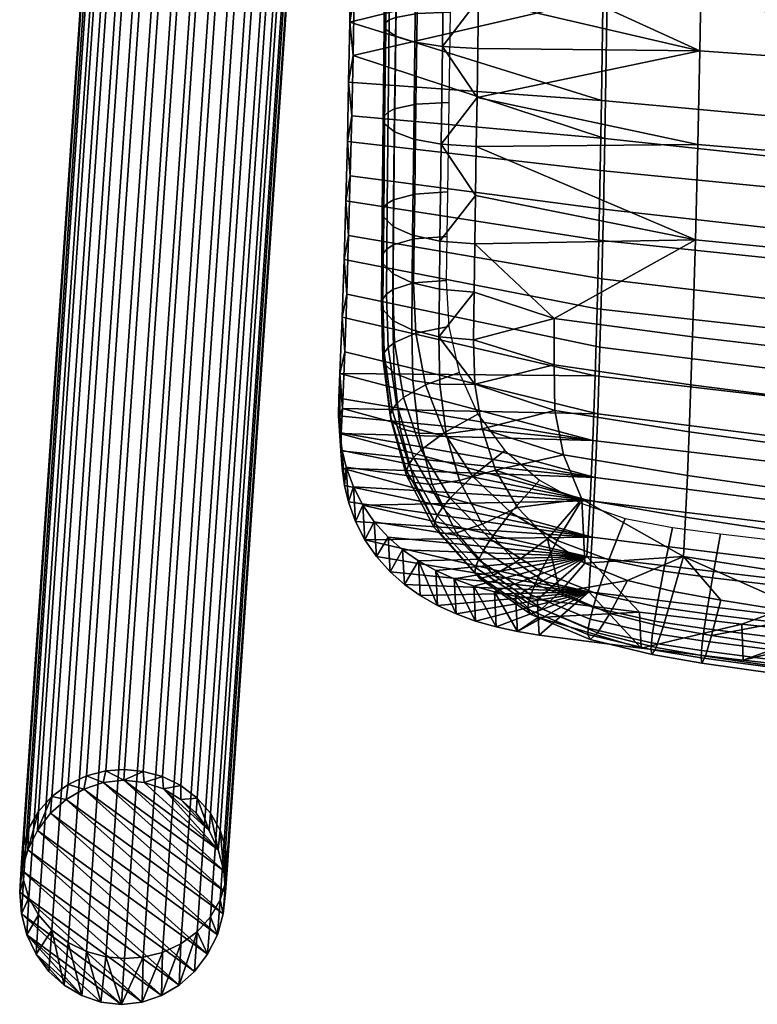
# Model space of a CAD drawing. Header units: millimetres. Extents: x -282 to 282, y -248 to 372.
# Tile 1 of 82: x -255 to -176, y -248 to -143. Entities that reach past the tile are written whole.
import ezdxf

# ---------------------------------------------------------------- set-up
doc = ezdxf.new("R2010")
doc.units = ezdxf.units.MM
for name, color, linetype in [('LDS nozky', 250, 'Continuous'), ('LDS podnoz', 7, 'Continuous'), ('LDS ram', 7, 'Continuous'), ('LDS sedak', 7, 'Continuous')]:
    doc.layers.add(name, color=color, linetype=linetype)

msp = doc.modelspace()

# ---------------------------------------------------------------- meshes
at = {"layer": 'LDS nozky'}
mesh = msp.add_polyface(dxfattribs=at)
corners = [(-244.08, -224.34), (-244, -223.2, 2.65), (-242, -223.39, 2.67), (-239.83, -225.27), (-239.95, -223.95, 2.85), (-237.98, -224.91, 3.21), (-241.89, -224.58), (-234.96, -229.71), (-236.22, -226.24, 3.73), (-234.8, -227.87, 4.39), (-233.38, -234.01), (-233.78, -229.69, 5.14), (-233.19, -231.58, 5.94), (-233.97, -231.79), (-237.97, -226.38), (-233, -233.42, 6.73), (-233.2, -236.32), (-255.21, -236.32), (-255, -233.18, 7.27), (-254.81, -231.35, 6.48), (-254.34, -231.78), (-254.22, -229.47, 5.65), (-253.2, -227.68, 4.85), (-254.98, -234), (-250.24, -226.38), (-251.78, -226.08, 4.12), (-250.02, -224.78, 3.51), (-246.28, -224.58), (-248.05, -223.87, 3.05), (-246, -223.35, 2.77), (-248.35, -225.28), (-253.31, -229.7), (-254.81, -235.02, 8.06), (-236.34, -227.85), (-251.9, -227.85), (-233.2, -236.32), (-233.44, -238.63), (-248.35, -225.28), (-233.38, -234.01), (-246.28, -224.58), (-234.07, -240.86), (-250.24, -226.38), (-233.97, -231.79), (-239.83, -225.27), (-234.96, -229.71), (-237.97, -226.38), (-236.34, -227.85), (-244.08, -224.34), (-241.89, -224.58), (-251.9, -227.85), (-253.31, -229.7), (-236.52, -244.79), (-254.34, -231.78)]
mesh.append_faces([[corners[k] for k in face] for face in [(0, 1, 2, 2), (3, 4, 5, 5), (4, 6, 2, 2), (7, 8, 9, 9), (10, 11, 12, 12), (11, 13, 9, 9), (8, 14, 5, 5), (15, 16, 12, 12), (17, 18, 19, 19), (20, 21, 22, 22), (21, 23, 19, 19), (24, 25, 26, 26), (27, 28, 29, 29), (0, 29, 1, 1), (28, 30, 26, 26), (25, 31, 22, 22), (18, 17, 32, 32), (3, 6, 4, 4), (33, 14, 8, 8), (14, 3, 5, 5), (13, 7, 9, 9), (10, 12, 16, 16), (13, 11, 10, 10), (7, 33, 8, 8), (34, 31, 25, 25), (20, 23, 21, 21), (22, 31, 20, 20), (27, 29, 0, 0), (24, 26, 30, 30), (27, 30, 28, 28), (24, 34, 25, 25), (17, 19, 23, 23), (0, 2, 6, 6), (35, 36, 37, 37), (38, 35, 39, 39), (36, 40, 41, 41), (42, 43, 44, 44), (44, 45, 46, 46), (47, 42, 38, 38), (43, 45, 44, 44), (48, 43, 42, 42), (48, 42, 47, 47), (39, 47, 38, 38), (37, 36, 41, 41), (39, 35, 37, 37), (40, 49, 41, 41), (50, 51, 52, 52)]])
mesh = msp.add_polyface(dxfattribs=at)
corners = [(-233.2, -236.32), (-233, -233.42, 6.73), (-233.19, -235.26, 7.52), (-234.07, -240.86), (-233.78, -237.13, 8.35), (-234.8, -238.93, 9.15), (-233.44, -238.63), (-238.17, -246.25), (-236.22, -240.53, 9.88), (-237.98, -241.82, 10.49), (-242.13, -248.05), (-239.95, -242.74, 10.95), (-242, -243.26, 11.23), (-240.06, -247.36), (-235.11, -242.93), (-244.34, -248.3), (-244, -243.41, 11.35), (-246, -243.22, 11.33), (-248.58, -247.36), (-248.05, -242.65, 11.15), (-250.02, -241.69, 10.79), (-246.53, -248.06), (-253.46, -242.93), (-251.78, -240.36, 10.27), (-253.2, -238.73, 9.61), (-255.03, -238.62), (-254.22, -236.91, 8.86), (-254.81, -235.02, 8.06), (-254.44, -240.85), (-250.45, -246.26), (-236.52, -244.79), (-252.08, -244.79), (-255.21, -236.32), (-238.17, -246.25), (-254.34, -231.78), (-236.52, -244.79), (-235.11, -242.93), (-253.31, -229.7), (-251.9, -227.85), (-234.07, -240.86), (-240.06, -247.36), (-254.98, -234), (-255.21, -236.32), (-242.13, -248.05), (-246.53, -248.06), (-254.44, -240.85), (-244.34, -248.3), (-248.58, -247.36), (-250.45, -246.26), (-253.46, -242.93), (-255.03, -238.62), (-252.08, -244.79)]
mesh.append_faces([[corners[k] for k in face] for face in [(0, 1, 2, 2), (3, 4, 5, 5), (4, 6, 2, 2), (7, 8, 9, 9), (10, 11, 12, 12), (11, 13, 9, 9), (8, 14, 5, 5), (15, 16, 17, 17), (18, 19, 20, 20), (19, 21, 17, 17), (22, 23, 24, 24), (25, 26, 27, 27), (26, 28, 24, 24), (23, 29, 20, 20), (16, 15, 12, 12), (6, 4, 3, 3), (3, 5, 14, 14), (8, 30, 14, 14), (7, 9, 13, 13), (13, 11, 10, 10), (8, 7, 30, 30), (6, 0, 2, 2), (10, 12, 15, 15), (18, 20, 29, 29), (21, 19, 18, 18), (23, 31, 29, 29), (27, 32, 25, 25), (22, 24, 28, 28), (25, 28, 26, 26), (23, 22, 31, 31), (17, 21, 15, 15), (33, 34, 35, 35), (36, 35, 37, 37), (36, 38, 39, 39), (40, 41, 33, 33), (42, 40, 43, 43), (44, 45, 46, 46), (45, 44, 47, 47), (47, 48, 49, 49), (47, 49, 45, 45), (45, 50, 46, 46), (49, 48, 51, 51), (43, 50, 42, 42), (41, 34, 33, 33), (37, 38, 36, 36), (40, 42, 41, 41), (50, 43, 46, 46)]])
at = {"layer": 'LDS podnoz'}
mesh = msp.add_polyface(dxfattribs=at)
corners = [(-246, -223.35, 2.77), (-233.72, -44.57, 417.81), (-231.72, -44.42, 417.68), (-244, -223.2, 2.65), (-250.02, -224.78, 3.51), (-237.73, -46.01, 418.54), (-235.76, -45.09, 418.09), (-248.05, -223.87, 3.05), (-253.2, -227.68, 4.85), (-240.92, -48.9, 419.88), (-239.49, -47.3, 419.15), (-251.78, -226.08, 4.12), (-254.81, -231.35, 6.48), (-242.53, -52.57, 421.51), (-241.94, -50.7, 420.69), (-254.22, -229.47, 5.65), (-254.81, -235.02, 8.06), (-242.53, -56.25, 423.1), (-242.71, -54.41, 422.31), (-255, -233.18, 7.27), (-253.2, -238.73, 9.61), (-240.92, -59.96, 424.65), (-241.94, -58.14, 423.89), (-254.22, -236.91, 8.86), (-250.02, -241.69, 10.79), (-237.73, -62.92, 425.83), (-239.49, -61.59, 425.31), (-251.78, -240.36, 10.27), (-246, -243.22, 11.33), (-233.72, -64.44, 426.36), (-235.76, -63.88, 426.18), (-248.05, -242.65, 11.15), (-242, -243.26, 11.23), (-229.72, -64.48, 426.26), (-231.72, -64.63, 426.39), (-244, -243.41, 11.35), (-237.98, -241.82, 10.49), (-225.7, -63.05, 425.53), (-227.67, -63.96, 425.98), (-239.95, -242.74, 10.95), (-234.8, -238.93, 9.15), (-222.51, -60.15, 424.19), (-223.94, -61.75, 424.92), (-236.22, -240.53, 9.88), (-233.19, -235.26, 7.52), (-220.9, -56.48, 422.56), (-221.49, -58.36, 423.38), (-233.78, -237.13, 8.35), (-233.19, -231.58, 5.94), (-220.9, -52.8, 420.97), (-220.72, -54.64, 421.76), (-233, -233.42, 6.73), (-234.8, -227.87, 4.39), (-222.51, -49.1, 419.42), (-221.49, -50.92, 420.18), (-233.78, -229.69, 5.14), (-237.98, -224.91, 3.21), (-225.7, -46.14, 418.24), (-223.94, -47.47, 418.76), (-236.22, -226.24, 3.73), (-242, -223.39, 2.67), (-229.72, -44.61, 417.71), (-227.67, -45.18, 417.89), (-239.95, -223.95, 2.85), (-209.81, -73.62, 455.42), (-207.72, -75.66, 455.26), (-207.7, -75.99, 457.36), (-209.96, -73.78, 457.54), (-207.38, -76.02, 459.56), (-209.82, -73.63, 459.75), (-200.56, -70.68, 468.15), (-182.79, -88.74, 465.26), (-181.26, -87.27, 465.48), (-199.04, -69.21, 468.36), (-201.98, -71.99, 467.57), (-184.21, -90.04, 464.68), (-204.63, -74.24, 465.35), (-186.85, -92.29, 462.47), (-185.55, -91.22, 463.77), (-203.33, -73.17, 466.66), (-205.79, -75.12, 463.68), (-188.02, -93.17, 460.79), (-206.73, -75.73, 461.71), (-188.96, -93.78, 458.82), (-189.93, -94.04, 454.48), (-189.6, -94.07, 456.67), (-189.94, -93.72, 452.37), (-206.94, -74.31, 451.57), (-189.17, -92.37, 448.68), (-189.68, -93.15, 450.46), (-207.46, -75.1, 453.35), (-206.14, -73.25, 449.9), (-188.37, -91.31, 447.01), (-203.73, -70.48, 447.38), (-185.96, -88.53, 444.49), (-187.28, -90.01, 445.58), (-205.06, -71.96, 448.47), (-202.24, -68.9, 446.71), (-184.47, -86.96, 443.83), (-199.15, -65.87, 446.73), (-181.38, -83.92, 443.84), (-182.91, -85.39, 443.62), (-200.68, -67.34, 446.51)]
mesh.append_faces([[corners[k] for k in face] for face in [(0, 1, 2, 3), (4, 5, 6, 7), (7, 6, 1, 0), (8, 9, 10, 11), (12, 13, 14, 15), (15, 14, 9, 8), (11, 10, 5, 4), (16, 17, 18, 19), (20, 21, 22, 23), (23, 22, 17, 16), (24, 25, 26, 27), (28, 29, 30, 31), (31, 30, 25, 24), (27, 26, 21, 20), (19, 18, 13, 12), (32, 33, 34, 35), (36, 37, 38, 39), (39, 38, 33, 32), (40, 41, 42, 43), (44, 45, 46, 47), (47, 46, 41, 40), (43, 42, 37, 36), (48, 49, 50, 51), (52, 53, 54, 55), (55, 54, 49, 48), (56, 57, 58, 59), (60, 61, 62, 63), (3, 2, 61, 60), (63, 62, 57, 56), (59, 58, 53, 52), (51, 50, 45, 44), (35, 34, 29, 28), (64, 65, 66, 67), (67, 66, 68, 69), (70, 71, 72, 73), (74, 75, 71, 70), (76, 77, 78, 79), (80, 81, 77, 76), (79, 78, 75, 74), (82, 83, 81, 80), (66, 84, 85, 68), (65, 86, 84, 66), (87, 88, 89, 90), (91, 92, 88, 87), (90, 89, 86, 65), (93, 94, 95, 96), (97, 98, 94, 93), (99, 100, 101, 102), (102, 101, 98, 97), (96, 95, 92, 91), (83, 82, 68, 85)]])
at = {"layer": 'LDS ram'}
mesh = msp.add_polyface(dxfattribs=at)
corners = [(-166.33, -184.27, 456.55), (-166.53, -191.27, 453.26), (-193.92, -188, 456.38), (-193.67, -181.1, 459.46), (-166.15, -176.95, 459.08), (-193.46, -173.93, 461.88), (-166.01, -169.43, 460.98), (-193.28, -166.59, 463.74), (-165.88, -161.81, 462.42), (-193.12, -159.15, 465.18), (-165.77, -154.14, 463.49), (-192.99, -151.66, 466.28), (-165.6, -138.7, 464.8), (-192.77, -136.6, 467.73), (-165.47, -123.18, 465.26), (-192.6, -121.45, 468.37), (-165.37, -107.68, 465.06), (-192.47, -106.29, 468.38), (-138.83, -186.96, 454.07), (-139, -194.04, 450.6), (-138.69, -179.5, 456.69), (-138.57, -171.84, 458.62), (-138.47, -164.07, 460.06), (-138.39, -156.24, 461.11), (-138.25, -140.49, 462.3), (-138.15, -124.66, 462.6), (-138.08, -108.86, 462.22), (-111.1, -181.6, 454.72), (-111.21, -189.16, 452.04), (-111.01, -173.81, 456.68), (-110.93, -165.92, 458.12), (-110.87, -157.97, 459.14), (-110.76, -141.96, 460.24), (-110.69, -125.88, 460.41), (-110.64, -109.83, 459.88), (-220.03, -149.7, 469.35), (-220.17, -156.06, 468.34), (-219.9, -143.3, 470.16), (-219.78, -136.89, 470.82), (-219.67, -130.46, 471.34), (-219.58, -124.03, 471.72), (-219.49, -117.59, 471.98), (-219.42, -111.14, 472.12), (-220.97, -180.85, 461.46), (-165.88, -181.45, 463.94), (-193.17, -178.05, 466.39), (-193.4, -185.16, 463.62), (-166.08, -188.65, 460.92), (-165.71, -173.98, 466.29), (-192.97, -170.73, 468.56), (-165.56, -166.36, 468.07), (-192.79, -163.27, 470.25), (-165.43, -158.65, 469.39), (-192.64, -155.74, 471.54), (-165.21, -143.09, 471.09), (-192.39, -140.54, 473.27), (-165.04, -127.45, 471.9), (-192.19, -125.28, 474.17), (-164.91, -111.78, 472.03), (-192.03, -109.98, 474.41), (-138.45, -184.33, 461.86), (-138.61, -191.6, 458.62), (-138.3, -176.74, 464.35), (-138.18, -168.99, 466.21), (-138.07, -161.12, 467.56), (-137.89, -145.24, 469.23), (-137.75, -129.3, 469.95), (-137.64, -113.31, 469.99), (-110.89, -186.69, 460.15), (-111.03, -194.02, 456.73), (-110.78, -179.01, 462.76), (-110.68, -171.14, 464.68), (-110.59, -163.15, 466.05), (-110.45, -147.01, 467.7), (-110.33, -130.81, 468.35), (-110.25, -114.56, 468.31), (-110.19, -98.35, 467.75), (-137.56, -97.35, 469.51), (-219.7, -153.3, 473.85), (-219.86, -159.71, 472.74), (-220.03, -166.08, 471.38), (-219.56, -146.86, 474.76), (-219.23, -127.42, 476.53), (-219.05, -114.42, 477.05)]
mesh.append_faces([[corners[k] for k in face] for face in [(0, 1, 2, 3), (4, 0, 3, 5), (6, 4, 5, 7), (8, 6, 7, 9), (10, 8, 9, 11), (12, 10, 11, 13), (14, 12, 13, 15), (16, 14, 15, 17), (18, 19, 1, 0), (20, 18, 0, 4), (21, 20, 4, 6), (22, 21, 6, 8), (23, 22, 8, 10), (24, 23, 10, 12), (25, 24, 12, 14), (26, 25, 14, 16), (27, 28, 18, 20), (29, 27, 20, 21), (30, 29, 21, 22), (31, 30, 22, 23), (32, 31, 23, 24), (33, 32, 24, 25), (34, 33, 25, 26), (35, 11, 9, 36), (37, 38, 13, 13), (39, 40, 13, 13), (41, 42, 15, 15), (2, 43, 3, 3), (13, 40, 15, 15), (11, 37, 13, 13), (42, 17, 15, 15), (44, 45, 46, 47), (48, 49, 45, 44), (50, 51, 49, 48), (52, 53, 51, 50), (54, 55, 53, 52), (56, 57, 55, 54), (58, 59, 57, 56), (60, 44, 47, 61), (62, 48, 44, 60), (63, 50, 48, 62), (64, 52, 50, 63), (65, 54, 52, 64), (66, 56, 54, 65), (67, 58, 56, 66), (68, 60, 61, 69), (70, 62, 60, 68), (71, 63, 62, 70), (72, 64, 63, 71), (73, 65, 64, 72), (74, 66, 65, 73), (75, 67, 66, 74), (76, 77, 67, 75), (78, 79, 51, 53), (79, 80, 49, 51), (53, 55, 81, 81), (82, 55, 57, 57), (57, 59, 83, 83)]])
mesh = msp.add_polyface(dxfattribs=at)
corners = [(-221.09, -183.47, 460.31), (-220.97, -180.85, 461.46), (-193.92, -188, 456.38), (-220.73, -174.82, 463.72), (-193.67, -181.1, 459.46), (-220.33, -162.39, 467.1), (-193.28, -166.59, 463.74), (-193.46, -173.93, 461.88), (-220.52, -168.65, 465.58), (-220.17, -156.06, 468.34), (-193.12, -159.15, 465.18), (-192.77, -136.6, 467.73), (-219.78, -136.89, 470.82), (-219.67, -130.46, 471.34), (-192.47, -106.29, 468.38), (-219.42, -111.14, 472.12), (-219.35, -104.7, 472.16), (-192.6, -121.45, 468.37), (-219.58, -124.03, 471.72), (-219.49, -117.59, 471.98), (-192.99, -151.66, 466.28), (-220.03, -149.7, 469.35), (-219.9, -143.3, 470.16), (-221.11, -185.39, 459.39), (-220.99, -187.26, 458.41), (-220.83, -187.2, 464.06), (-193.68, -191.96, 460.19), (-220.7, -184.58, 465.28), (-193.4, -185.16, 463.62), (-220.45, -178.55, 467.71), (-220.03, -166.08, 471.38), (-220.22, -172.37, 469.72), (-193.17, -178.05, 466.39), (-192.97, -170.73, 468.56), (-219.56, -146.86, 474.76), (-192.39, -140.54, 473.27), (-219.44, -140.4, 475.49), (-219.33, -133.91, 476.07), (-219.23, -127.42, 476.53), (-219.14, -120.92, 476.85), (-192.19, -125.28, 474.17), (-219.05, -114.42, 477.05), (-218.98, -107.91, 477.14), (-192.03, -109.98, 474.41), (-218.92, -101.4, 477.12), (-192.64, -155.74, 471.54), (-219.7, -153.3, 473.85), (-220.73, -174.82, 463.72), (-220.97, -180.85, 461.46), (-220.45, -178.55, 467.71), (-220.96, -185.34, 462.19), (-220.7, -184.58, 465.28), (-221.09, -183.47, 460.31), (-220.83, -187.2, 464.06), (-220.22, -172.37, 469.72), (-220.52, -168.65, 465.58), (-220.03, -166.08, 471.38), (-220.33, -162.39, 467.1), (-219.86, -159.71, 472.74), (-220.17, -156.06, 468.34), (-220.03, -149.7, 469.35), (-219.56, -146.86, 474.76), (-219.9, -143.3, 470.16), (-219.7, -153.3, 473.85), (-219.78, -136.89, 470.82), (-219.44, -140.4, 475.49), (-218.98, -107.91, 477.14), (-219.35, -104.7, 472.16), (-219.42, -111.14, 472.12), (-219.58, -124.03, 471.72), (-219.67, -130.46, 471.34), (-219.23, -127.42, 476.53), (-219.49, -117.59, 471.98), (-219.14, -120.92, 476.85), (-219.33, -133.91, 476.07), (-219.05, -114.42, 477.05), (-220.85, -189.11, 463.09), (-221.11, -185.39, 459.39), (-220.99, -187.26, 458.41), (-220.73, -190.98, 462.06), (-220.72, -189.09, 457.37)]
mesh.append_faces([[corners[k] for k in face] for face in [(0, 1, 2, 2), (1, 3, 4, 4), (5, 6, 7, 8), (9, 10, 6, 5), (8, 7, 4, 3), (11, 12, 13, 13), (14, 15, 16, 16), (17, 18, 19, 19), (20, 21, 22, 22), (23, 2, 24, 24), (0, 2, 23, 23), (25, 26, 27, 27), (27, 28, 29, 29), (30, 31, 32, 33), (31, 29, 28, 32), (34, 35, 36, 36), (37, 35, 38, 38), (35, 37, 36, 36), (39, 40, 41, 41), (42, 43, 44, 44), (43, 42, 41, 41), (40, 39, 38, 38), (45, 34, 46, 46), (26, 28, 27, 27), (47, 48, 49, 49), (48, 50, 51, 51), (48, 52, 50, 50), (50, 53, 51, 51), (54, 47, 49, 49), (51, 49, 48, 48), (55, 47, 54, 54), (55, 56, 57, 57), (58, 59, 57, 57), (60, 61, 62, 62), (54, 56, 55, 55), (63, 60, 59, 59), (63, 59, 58, 58), (64, 62, 65, 65), (66, 67, 68, 68), (69, 70, 71, 71), (56, 58, 57, 57), (72, 69, 73, 73), (64, 74, 70, 70), (72, 75, 68, 68), (65, 74, 64, 64), (63, 61, 60, 60), (61, 65, 62, 62), (66, 68, 75, 75), (75, 72, 73, 73), (70, 74, 71, 71), (69, 71, 73, 73), (53, 50, 76, 76), (77, 76, 50, 50), (76, 78, 79, 79), (50, 52, 77, 77), (78, 76, 77, 77), (80, 79, 78, 78)]])
mesh = msp.add_polyface(dxfattribs=at)
corners = [(-122.86, -216.86, 436.18), (-122.95, -212.89, 433.15), (-111.89, -213.71, 432.1), (-134, -212, 434.3), (-144.91, -214.95, 438.63), (-145.03, -211.03, 435.55), (-133.89, -215.94, 437.36), (-166.88, -212.73, 441.48), (-167.02, -208.86, 438.33), (-156.04, -209.98, 436.89), (-177.83, -211.5, 443.05), (-177.99, -207.66, 439.87), (-155.91, -213.88, 440), (-188.76, -210.2, 444.72), (-188.93, -206.38, 441.51), (-199.76, -206.92, 444.87), (-199.85, -205.03, 443.24), (-111.81, -217.69, 435.11), (-199.66, -208.82, 446.5), (-166.78, -197.78, 449.12), (-167.06, -203.66, 444.12), (-194.55, -200.42, 447.87), (-194.21, -194.48, 452.53), (-166.53, -191.27, 453.26), (-193.92, -188, 456.38), (-139.2, -200.58, 446.22), (-139.43, -206.41, 440.93), (-139, -194.04, 450.6), (-111.5, -202.87, 443.84), (-111.68, -208.67, 438.32), (-111.34, -196.32, 448.42), (-111.21, -189.16, 452.04), (-138.83, -186.96, 454.07), (-202.18, -204.67, 443.7), (-204.44, -204.19, 444.3), (-199.85, -205.03, 443.24), (-218.53, -194.91, 453.4), (-188.93, -206.38, 441.51), (-177.99, -207.66, 439.87), (-167.02, -208.86, 438.33), (-145.03, -211.03, 435.55), (-156.04, -209.98, 436.89), (-122.95, -212.89, 433.15), (-134, -212, 434.3), (-111.89, -213.71, 432.1), (-166.59, -201.78, 452.6), (-193.99, -198.34, 456.05), (-194.35, -204.21, 451.2), (-166.9, -207.54, 447.37), (-166.32, -195.45, 457.13), (-193.68, -191.96, 460.19), (-166.08, -188.65, 460.92), (-193.4, -185.16, 463.62), (-139.04, -204.69, 449.67), (-139.3, -210.36, 444.12), (-138.81, -198.41, 454.54), (-138.61, -191.6, 458.62), (-111.37, -207.07, 447.27), (-111.57, -212.68, 441.46), (-111.18, -200.84, 452.41), (-111.03, -194.02, 456.73), (-199.66, -208.82, 446.5), (-201.99, -208.45, 446.96), (-218.3, -198.62, 456.87), (-188.76, -210.2, 444.72), (-177.83, -211.5, 443.05), (-166.88, -212.73, 441.48), (-155.91, -213.88, 440), (-144.91, -214.95, 438.63), (-133.89, -215.94, 437.36), (-122.86, -216.86, 436.18)]
mesh.append_faces([[corners[k] for k in face] for face in [(0, 1, 2, 2), (3, 4, 5, 5), (3, 1, 6, 6), (7, 8, 9, 9), (8, 10, 11, 11), (9, 5, 12, 12), (13, 14, 11, 11), (14, 15, 16, 16), (17, 0, 2, 2), (6, 4, 3, 3), (9, 12, 7, 7), (12, 5, 4, 4), (6, 1, 0, 0), (7, 10, 8, 8), (15, 13, 18, 18), (14, 13, 15, 15), (10, 13, 11, 11), (19, 20, 21, 22), (23, 19, 22, 24), (25, 26, 20, 19), (27, 25, 19, 23), (28, 29, 26, 25), (30, 28, 25, 27), (31, 30, 27, 32), (33, 34, 21, 21), (35, 33, 21, 21), (21, 36, 22, 22), (21, 37, 35, 35), (20, 38, 37, 21), (20, 39, 38, 38), (26, 40, 41, 41), (26, 42, 43, 43), (26, 43, 40, 40), (20, 41, 39, 39), (29, 44, 42, 42), (26, 41, 20, 20), (42, 26, 29, 29), (45, 46, 47, 48), (49, 50, 46, 45), (51, 52, 50, 49), (53, 45, 48, 54), (55, 49, 45, 53), (56, 51, 49, 55), (57, 53, 54, 58), (59, 55, 53, 57), (60, 56, 55, 59), (61, 47, 62, 62), (63, 47, 46, 46), (47, 61, 64, 64), (48, 47, 64, 65), (48, 65, 66, 66), (54, 67, 68, 68), (54, 69, 70, 70), (54, 68, 69, 69), (48, 66, 67, 67), (54, 48, 67, 67), (70, 58, 54, 54)]])
mesh = msp.add_polyface(dxfattribs=at)
corners = [(-220.99, -187.26, 458.41), (-194.21, -194.48, 452.53), (-220.72, -189.09, 457.37), (-214.27, -199.69, 449.22), (-215.81, -198.36, 450.49), (-194.55, -200.42, 447.87), (-212.57, -200.88, 448.02), (-217.29, -196.71, 451.94), (-218.53, -194.91, 453.4), (-219.53, -192.96, 454.85), (-220.29, -190.86, 456.27), (-210.72, -201.92, 446.91), (-206.63, -203.57, 445.04), (-208.73, -202.82, 445.91), (-204.44, -204.19, 444.3), (-193.92, -188, 456.38), (-220.83, -187.2, 464.06), (-220.85, -189.11, 463.09), (-193.68, -191.96, 460.19), (-220.73, -190.98, 462.06), (-215.59, -202.06, 453.88), (-194.35, -204.21, 451.2), (-217.07, -200.42, 455.36), (-214.06, -203.41, 452.59), (-218.3, -198.62, 456.87), (-193.99, -198.34, 456.05), (-220.04, -194.57, 459.83), (-219.29, -196.67, 458.36), (-220.47, -192.81, 460.97), (-212.37, -204.6, 451.37), (-201.99, -208.45, 446.96), (-204.26, -207.95, 447.58), (-210.53, -205.65, 450.24), (-208.55, -206.56, 449.22), (-206.45, -207.32, 448.33), (-219.29, -196.67, 458.36), (-220.04, -194.57, 459.83), (-219.53, -192.96, 454.85), (-220.47, -192.81, 460.97), (-220.29, -190.86, 456.27), (-218.53, -194.91, 453.4), (-218.3, -198.62, 456.87), (-215.81, -198.36, 450.49), (-217.07, -200.42, 455.36), (-217.29, -196.71, 451.94), (-215.59, -202.06, 453.88), (-220.72, -189.09, 457.37), (-220.73, -190.98, 462.06), (-208.55, -206.56, 449.22), (-208.73, -202.82, 445.91), (-206.45, -207.32, 448.33), (-210.53, -205.65, 450.24), (-210.72, -201.92, 446.91), (-204.26, -207.95, 447.58), (-206.63, -203.57, 445.04), (-199.76, -206.92, 444.87), (-199.66, -208.82, 446.5), (-201.99, -208.45, 446.96), (-199.85, -205.03, 443.24), (-202.18, -204.67, 443.7), (-204.44, -204.19, 444.3), (-212.57, -200.88, 448.02), (-214.06, -203.41, 452.59), (-214.27, -199.69, 449.22), (-212.37, -204.6, 451.37)]
mesh.append_faces([[corners[k] for k in face] for face in [(0, 1, 2, 2), (3, 4, 5, 5), (5, 6, 3, 3), (5, 4, 7, 7), (1, 8, 9, 9), (5, 7, 8, 8), (1, 9, 10, 10), (2, 1, 10, 10), (5, 11, 6, 6), (5, 12, 13, 13), (5, 14, 12, 12), (0, 15, 1, 1), (5, 13, 11, 11), (16, 17, 18, 18), (17, 19, 18, 18), (20, 21, 22, 22), (21, 20, 23, 23), (21, 24, 22, 22), (25, 26, 27, 27), (25, 27, 24, 24), (25, 28, 26, 26), (19, 28, 25, 25), (23, 29, 21, 21), (30, 21, 31, 31), (21, 32, 33, 33), (33, 34, 21, 21), (31, 21, 34, 34), (25, 18, 19, 19), (29, 32, 21, 21), (35, 36, 37, 37), (38, 39, 36, 36), (40, 41, 35, 35), (42, 43, 44, 44), (40, 35, 37, 37), (44, 41, 40, 40), (42, 45, 43, 43), (44, 43, 41, 41), (37, 36, 39, 39), (39, 38, 46, 46), (47, 46, 38, 38), (48, 49, 50, 50), (51, 52, 48, 48), (53, 50, 54, 54), (55, 56, 57, 57), (58, 55, 59, 59), (57, 59, 55, 55), (60, 57, 53, 53), (59, 57, 60, 60), (61, 62, 63, 63), (63, 45, 42, 42), (61, 64, 62, 62), (62, 45, 63, 63), (54, 50, 49, 49), (51, 64, 61, 61), (52, 51, 61, 61), (49, 48, 52, 52), (54, 60, 53, 53)]])
at = {"layer": 'LDS sedak'}
mesh = msp.add_polyface(dxfattribs=at)
corners = [(-159.79, -199.86, 477.52), (-184.01, -196.21, 479.65), (-184.22, -200.42, 476.89), (-159.99, -204.2, 474.49), (-135.41, -202.83, 475.45), (-135.58, -207.25, 472.19), (-159.6, -195.23, 480.19), (-183.81, -191.75, 482.07), (-135.24, -198.08, 478.34), (-110.75, -200.38, 476.67), (-110.89, -205.22, 473.61), (-159.43, -190.35, 482.5), (-183.62, -187.08, 484.17), (-135.08, -193.05, 480.83), (-110.61, -195.24, 479.32), (-159.26, -185.12, 484.51), (-183.44, -182.07, 486.01), (-134.93, -187.65, 482.99), (-110.49, -189.71, 481.6), (-159.1, -179.75, 486.18), (-183.26, -176.94, 487.56), (-134.79, -182.11, 484.77), (-110.37, -184.03, 483.47), (-158.82, -168.94, 488.71), (-182.95, -166.57, 489.93), (-134.55, -170.94, 487.43), (-110.17, -172.6, 486.24), (-158.6, -158.38, 490.46), (-182.7, -156.37, 491.61), (-134.37, -160.1, 489.23), (-110.02, -161.53, 488.09), (-158.43, -148.06, 491.66), (-182.48, -146.34, 492.79), (-134.23, -149.54, 490.45), (-109.91, -150.77, 489.32), (-158.14, -127.76, 492.98), (-182.13, -126.58, 494.15), (-134, -128.78, 491.75), (-109.73, -129.63, 490.6), (-157.96, -107.77, 493.27), (-181.9, -107.06, 494.48), (-133.86, -108.37, 492), (-109.63, -108.87, 490.82), (-157.86, -88.06, 492.84), (-181.76, -87.84, 494.1), (-133.79, -88.24, 491.53), (-109.58, -88.39, 490.32), (-157.8, -68.6, 491.96), (-181.66, -68.89, 493.27), (-133.75, -68.35, 490.6), (-109.56, -68.14, 489.35), (-157.76, -49.32, 490.81), (-181.6, -50.1, 492.18), (-133.73, -48.64, 489.4), (-190.21, -202.98, 474.68), (-185.3, -204.17, 473.88), (-194.78, -201.12, 475.99), (-180.24, -205.07, 473.3), (-195.11, -194.28, 480.62), (-197.04, -189.54, 483.07), (-206.38, -156.58, 492.18), (-206.3, -151.34, 492.91), (-170.05, -206.71, 472.18), (-205.82, -118.19, 495.34), (-205.24, -78.89, 494.82), (-205.45, -93.27, 495.31), (-206.07, -135.55, 494.48), (-139.36, -202.55, 451.47), (-116.24, -204.6, 449.5), (-116.88, -209.27, 446.51), (-140.12, -207.26, 448.64), (-159.85, -200.41, 453.52), (-160.73, -205.12, 450.87), (-181.13, -202.71, 453.38), (-161.38, -209.05, 450.33), (-181.77, -206.56, 452.97), (-180.27, -198, 455.83), (-186.35, -201.99, 454.11), (-187.07, -205.8, 453.75), (-185.38, -197.33, 456.47), (-192.19, -200.78, 455.23), (-193.44, -204.41, 455.06), (-190.47, -196.34, 457.33), (-192.09, -206.51, 470.72), (-186.4, -207.92, 469.65)]
mesh.append_faces([[corners[k] for k in face] for face in [(0, 1, 2, 3), (4, 0, 3, 5), (6, 7, 1, 0), (8, 6, 0, 4), (9, 8, 4, 10), (11, 12, 7, 6), (13, 11, 6, 8), (14, 13, 8, 9), (15, 16, 12, 11), (17, 15, 11, 13), (18, 17, 13, 14), (19, 20, 16, 15), (21, 19, 15, 17), (22, 21, 17, 18), (23, 24, 20, 19), (25, 23, 19, 21), (26, 25, 21, 22), (27, 28, 24, 23), (29, 27, 23, 25), (30, 29, 25, 26), (31, 32, 28, 27), (33, 31, 27, 29), (34, 33, 29, 30), (35, 36, 32, 31), (37, 35, 31, 33), (38, 37, 33, 34), (39, 40, 36, 35), (41, 39, 35, 37), (42, 41, 37, 38), (43, 44, 40, 39), (45, 43, 39, 41), (46, 45, 41, 42), (47, 48, 44, 43), (49, 47, 43, 45), (50, 49, 45, 46), (51, 52, 48, 47), (53, 51, 47, 49), (2, 54, 55, 55), (56, 54, 2, 2), (57, 2, 55, 55), (2, 1, 58, 58), (1, 7, 59, 58), (28, 60, 24, 24), (61, 28, 32, 32), (62, 2, 57, 57), (62, 3, 2, 2), (63, 36, 40, 40), (64, 44, 48, 48), (44, 65, 40, 40), (36, 66, 32, 32), (67, 68, 69, 70), (71, 67, 70, 72), (73, 72, 74, 75), (76, 71, 72, 73), (77, 73, 75, 78), (79, 76, 73, 77), (80, 77, 78, 81), (82, 79, 77, 80), (54, 83, 84, 55)]])
mesh = msp.add_polyface(dxfattribs=at)
corners = [(-206.15, -140.83, 494.05), (-182.48, -146.34, 492.79), (-206.07, -135.55, 494.48), (-206.23, -146.09, 493.52), (-206.3, -151.34, 492.91), (-205.94, -126.87, 495.02), (-182.13, -126.58, 494.15), (-181.9, -107.06, 494.48), (-205.69, -109.49, 495.48), (-205.82, -118.19, 495.34), (-182.95, -166.57, 489.93), (-206.38, -156.58, 492.18), (-206.46, -161.8, 491.32), (-206.53, -166.99, 490.31), (-182.7, -156.37, 491.61), (-209.45, -161.43, 471.69), (-209.52, -166.19, 470.67), (-213.03, -166.44, 471.67), (-212.97, -161.66, 472.71), (-213.07, -155.78, 489.44), (-213.19, -166.06, 487.57), (-210.27, -166.71, 489.59), (-210.14, -156.34, 491.46), (-215.11, -155.02, 486.52), (-215.22, -165.17, 484.69), (-216.18, -154.15, 483.13), (-216.28, -164.15, 481.34), (-216.33, -153.72, 481.39), (-216.43, -163.64, 479.63), (-216.21, -153.3, 479.69), (-216.31, -163.15, 477.95), (-215.81, -152.91, 478.08), (-215.91, -162.68, 476.37), (-215.12, -152.56, 476.62), (-215.23, -162.27, 474.94), (-212.85, -152.04, 474.35), (-209.31, -151.86, 473.29), (-212.95, -145.42, 490.78), (-210, -145.88, 492.82), (-214.99, -144.78, 487.85), (-216.07, -144.07, 484.43), (-216.22, -143.72, 482.67), (-216.09, -143.37, 480.96), (-215.69, -143.05, 479.33), (-215, -142.77, 477.85), (-212.72, -142.35, 475.54), (-209.17, -142.21, 474.45), (-212.82, -135.01, 491.75), (-209.86, -135.38, 493.78), (-214.88, -134.51, 488.8), (-215.96, -133.96, 485.36), (-216.11, -133.68, 483.59), (-215.99, -133.41, 481.86), (-215.58, -133.16, 480.22), (-214.89, -132.95, 478.73), (-212.59, -132.63, 476.39), (-209.03, -132.54, 475.26), (-212.62, -117.85, 492.63), (-209.64, -118.07, 494.66), (-214.69, -117.57, 489.67), (-215.78, -117.27, 486.21), (-215.93, -117.12, 484.43), (-215.81, -116.98, 482.69), (-215.4, -116.85, 481.03), (-214.7, -116.75, 479.52), (-212.39, -116.6, 477.13), (-208.79, -116.58, 475.97)]
mesh.append_faces([[corners[k] for k in face] for face in [(0, 1, 2, 2), (1, 0, 3, 3), (4, 1, 3, 3), (5, 2, 6, 6), (7, 8, 9, 9), (9, 5, 6, 6), (10, 11, 12, 12), (13, 10, 12, 12), (14, 4, 11, 11), (15, 16, 17, 18), (19, 20, 21, 22), (23, 24, 20, 19), (25, 26, 24, 23), (27, 28, 26, 25), (29, 30, 28, 27), (31, 32, 30, 29), (33, 34, 32, 31), (35, 18, 34, 33), (36, 15, 18, 35), (37, 19, 22, 38), (39, 23, 19, 37), (40, 25, 23, 39), (41, 27, 25, 40), (42, 29, 27, 41), (43, 31, 29, 42), (44, 33, 31, 43), (45, 35, 33, 44), (46, 36, 35, 45), (47, 37, 38, 48), (49, 39, 37, 47), (50, 40, 39, 49), (51, 41, 40, 50), (52, 42, 41, 51), (53, 43, 42, 52), (54, 44, 43, 53), (55, 45, 44, 54), (56, 46, 45, 55), (57, 47, 48, 58), (59, 49, 47, 57), (60, 50, 49, 59), (61, 51, 50, 60), (62, 52, 51, 61), (63, 53, 52, 62), (64, 54, 53, 63), (65, 55, 54, 64), (66, 56, 55, 65), (21, 13, 12, 12), (22, 12, 11, 11), (38, 4, 3, 3), (38, 3, 0, 0), (48, 2, 5, 5), (58, 9, 8, 8), (58, 5, 9, 9), (48, 0, 2, 2), (22, 11, 4, 4), (21, 12, 22, 22), (58, 48, 5, 5), (38, 0, 48, 48), (4, 38, 22, 22)]])
mesh = msp.add_polyface(dxfattribs=at)
corners = [(-197.04, -189.54, 483.07), (-197.98, -184.82, 485.11), (-205.77, -186.78, 484.23), (-206.52, -181.99, 486.15), (-198.05, -174.97, 488.32), (-206.61, -172.15, 489.13), (-206.68, -177.24, 487.72), (-198.05, -179.94, 486.85), (-183.62, -187.08, 484.17), (-183.44, -182.07, 486.01), (-183.26, -176.94, 487.56), (-182.95, -166.57, 489.93), (-183.81, -191.75, 482.07), (-206.53, -166.99, 490.31), (-206.21, -185.18, 464.23), (-203.33, -189.07, 462.2), (-206.77, -191.82, 461.76), (-209.82, -187.2, 464.34), (-215.39, -184.72, 471.29), (-213.6, -190.57, 468.41), (-213.85, -191.21, 469.94), (-215.58, -185.32, 472.87), (-214.93, -184.09, 469.83), (-213.08, -189.83, 467.04), (-214.18, -183.42, 468.55), (-212.28, -189.02, 465.87), (-211.8, -182.06, 466.72), (-208.2, -180.73, 466.19), (-213.18, -181.59, 483.17), (-212.54, -187.24, 480.83), (-209.61, -187.29, 483.1), (-210.27, -182.02, 485.26), (-215.18, -180.8, 480.28), (-214.52, -186.73, 477.84), (-216.22, -179.78, 476.98), (-215.49, -185.86, 474.52), (-216.36, -179.22, 475.32), (-216.22, -178.65, 473.7), (-215.81, -178.08, 472.2), (-215.11, -177.53, 470.84), (-212.83, -176.54, 468.81), (-209.31, -175.81, 468), (-213.29, -176.19, 484.99), (-210.39, -176.93, 486.98), (-215.31, -175.18, 482.15), (-216.36, -174.02, 478.87), (-216.51, -173.44, 477.19), (-216.39, -172.87, 475.56), (-216, -172.35, 474.02), (-215.32, -171.87, 472.62), (-213.08, -171.17, 470.46), (-209.59, -170.89, 469.49), (-213.25, -171.16, 486.39), (-210.33, -171.85, 488.4), (-215.27, -170.2, 483.52), (-216.33, -169.12, 480.2), (-216.48, -168.57, 478.51), (-216.36, -168.04, 476.85), (-215.96, -167.54, 475.29), (-215.28, -167.1, 473.87), (-213.03, -166.44, 471.67), (-209.52, -166.19, 470.67), (-213.19, -166.06, 487.57), (-210.27, -166.71, 489.59), (-215.22, -165.17, 484.69), (-216.28, -164.15, 481.34), (-216.43, -163.64, 479.63), (-216.31, -163.15, 477.95), (-215.91, -162.68, 476.37), (-215.23, -162.27, 474.94), (-212.97, -161.66, 472.71)]
mesh.append_faces([[corners[k] for k in face] for face in [(0, 1, 2, 2), (1, 3, 2, 2), (4, 5, 6, 6), (3, 7, 6, 6), (4, 6, 7, 7), (7, 1, 8, 9), (1, 7, 3, 3), (10, 11, 4, 4), (4, 7, 9, 10), (12, 8, 1, 0), (13, 5, 4, 4), (4, 11, 13, 13), (14, 15, 16, 17), (18, 19, 20, 21), (22, 23, 19, 18), (24, 25, 23, 22), (26, 17, 25, 24), (27, 14, 17, 26), (28, 29, 30, 31), (32, 33, 29, 28), (34, 35, 33, 32), (36, 21, 35, 34), (37, 18, 21, 36), (38, 22, 18, 37), (39, 24, 22, 38), (40, 26, 24, 39), (41, 27, 26, 40), (42, 28, 31, 43), (44, 32, 28, 42), (45, 34, 32, 44), (46, 36, 34, 45), (47, 37, 36, 46), (48, 38, 37, 47), (49, 39, 38, 48), (50, 40, 39, 49), (51, 41, 40, 50), (52, 42, 43, 53), (54, 44, 42, 52), (55, 45, 44, 54), (56, 46, 45, 55), (57, 47, 46, 56), (58, 48, 47, 57), (59, 49, 48, 58), (60, 50, 49, 59), (61, 51, 50, 60), (62, 52, 53, 63), (64, 54, 52, 62), (65, 55, 54, 64), (66, 56, 55, 65), (67, 57, 56, 66), (68, 58, 57, 67), (69, 59, 58, 68), (70, 60, 59, 69), (5, 43, 6, 6), (13, 63, 53, 5), (30, 2, 3, 31), (43, 31, 3, 3), (3, 6, 43, 43), (53, 43, 5, 5)]])
mesh = msp.add_polyface(dxfattribs=at)
corners = [(-205.77, -186.78, 484.23), (-204.31, -191.2, 482.12), (-197.04, -189.54, 483.07), (-201.99, -195.17, 479.9), (-198.78, -198.52, 477.78), (-195.11, -194.28, 480.62), (-184.22, -200.42, 476.89), (-194.78, -201.12, 475.99), (-194.21, -209.3, 462.57), (-187.58, -210.91, 461.18), (-187.15, -210.14, 465.3), (-193.42, -208.58, 466.57), (-194.46, -208.77, 459.08), (-187.7, -210.37, 457.64), (-194.4, -208.07, 457.64), (-187.65, -209.64, 456.2), (-194.2, -207.11, 456.46), (-187.53, -208.63, 455.05), (-193.88, -205.88, 455.58), (-187.33, -207.34, 454.21), (-193.44, -204.41, 455.06), (-187.07, -205.8, 453.75), (-199.37, -206.02, 468.73), (-192.09, -206.51, 470.72), (-197.46, -204.23, 472.54), (-200.5, -206.6, 464.92), (-200.89, -206.06, 461.48), (-200.81, -205.4, 460.01), (-200.54, -204.5, 458.76), (-200.1, -203.37, 457.79), (-199.48, -202.01, 457.14), (-197.72, -198.71, 456.97), (-192.19, -200.78, 455.23), (-195.28, -194.67, 458.61), (-190.47, -196.34, 457.33), (-204.53, -202.41, 471.62), (-202.14, -201.02, 474.99), (-205.99, -202.77, 468.04), (-206.52, -202.2, 464.64), (-206.45, -201.58, 463.11), (-206.14, -200.77, 461.78), (-205.61, -199.76, 460.67), (-204.86, -198.58, 459.84), (-202.68, -195.71, 459.22), (-199.63, -192.25, 460.27), (-208.49, -197.87, 474.89), (-205.75, -196.97, 477.81), (-210.2, -197.96, 471.54), (-210.89, -197.32, 468.16), (-210.85, -196.75, 466.58), (-210.55, -196.03, 465.14), (-209.99, -195.17, 463.89), (-209.18, -194.17, 462.87), (-206.77, -191.82, 461.76), (-203.33, -189.07, 462.2), (-211.1, -192.7, 478.06), (-208.19, -192.3, 480.6), (-212.98, -192.49, 474.91), (-213.83, -191.75, 471.56), (-213.85, -191.21, 469.94), (-213.6, -190.57, 468.41), (-213.08, -189.83, 467.04), (-212.28, -189.02, 465.87), (-209.82, -187.2, 464.34), (-212.54, -187.24, 480.83), (-209.61, -187.29, 483.1), (-214.52, -186.73, 477.84), (-215.49, -185.86, 474.52), (-215.58, -185.32, 472.87), (-190.21, -202.98, 474.68)]
mesh.append_faces([[corners[k] for k in face] for face in [(0, 1, 2, 2), (3, 4, 5, 5), (3, 5, 1, 1), (6, 5, 7, 7), (5, 4, 7, 7), (5, 2, 1, 1), (8, 9, 10, 11), (12, 13, 9, 8), (14, 15, 13, 12), (16, 17, 15, 14), (18, 19, 17, 16), (20, 21, 19, 18), (22, 11, 23, 24), (25, 8, 11, 22), (26, 12, 8, 25), (27, 14, 12, 26), (28, 16, 14, 27), (29, 18, 16, 28), (30, 20, 18, 29), (31, 32, 20, 30), (33, 34, 32, 31), (35, 22, 24, 36), (37, 25, 22, 35), (38, 26, 25, 37), (39, 27, 26, 38), (40, 28, 27, 39), (41, 29, 28, 40), (42, 30, 29, 41), (43, 31, 30, 42), (44, 33, 31, 43), (45, 35, 36, 46), (47, 37, 35, 45), (48, 38, 37, 47), (49, 39, 38, 48), (50, 40, 39, 49), (51, 41, 40, 50), (52, 42, 41, 51), (53, 43, 42, 52), (54, 44, 43, 53), (55, 45, 46, 56), (57, 47, 45, 55), (58, 48, 47, 57), (59, 49, 48, 58), (60, 50, 49, 59), (61, 51, 50, 60), (62, 52, 51, 61), (63, 53, 52, 62), (64, 55, 56, 65), (66, 57, 55, 64), (67, 58, 57, 66), (68, 59, 58, 67), (4, 24, 7, 7), (3, 46, 36, 4), (1, 56, 46, 3), (0, 65, 56, 1), (69, 7, 24, 24), (69, 24, 23, 23), (4, 36, 24, 24)]])
mesh = msp.add_polyface(dxfattribs=at)
corners = [(-110.89, -205.22, 473.61), (-135.41, -202.83, 475.45), (-135.58, -207.25, 472.19), (-111.04, -209.7, 470.15), (-159.99, -204.2, 474.49), (-159.86, -208.22, 471.07), (-149.65, -209.61, 469.98), (-139.41, -210.86, 468.93), (-170.05, -206.71, 472.18), (-133.64, -211.52, 468.36), (-127.87, -212.14, 467.81), (-116.31, -213.28, 466.77), (-110.53, -213.81, 466.28), (-104.74, -214.3, 465.82), (-117.82, -218.42, 449.25), (-94.35, -220.14, 447.28), (-94.3, -221.09, 450.88), (-117.76, -219.31, 452.87), (-117.78, -217.52, 447.84), (-94.31, -219.22, 445.88), (-117.69, -216.34, 446.75), (-94.23, -218.02, 444.82), (-140.82, -216.59, 459.6), (-117.5, -218.86, 457.23), (-117.02, -216.9, 461.99), (-140.25, -214.55, 464.28), (-141.14, -217.12, 455.27), (-141.21, -216.3, 451.65), (-141.16, -215.43, 450.21), (-141.06, -214.29, 449.09), (-140.9, -212.87, 448.33), (-117.55, -214.91, 446.03), (-140.69, -211.22, 447.96), (-117.37, -213.24, 445.71), (-140.12, -207.26, 448.64), (-116.88, -209.27, 446.51), (-161.5, -214.07, 462.01), (-160.83, -211.96, 466.57), (-161.87, -214.7, 457.74), (-161.97, -213.98, 454.13), (-161.92, -213.15, 452.68), (-161.8, -212.05, 451.54), (-161.62, -210.67, 450.74), (-161.38, -209.05, 450.33), (-160.73, -205.12, 450.87), (-181.87, -211.06, 464.57), (-181.21, -208.85, 468.99), (-182.25, -211.82, 460.4), (-182.34, -211.24, 456.84), (-182.29, -210.48, 455.4), (-182.18, -209.44, 454.24), (-182.01, -208.13, 453.42), (-181.77, -206.56, 452.97), (-187.15, -210.14, 465.3), (-186.4, -207.92, 469.65), (-187.58, -210.91, 461.18), (-187.7, -210.37, 457.64), (-187.65, -209.64, 456.2), (-187.53, -208.63, 455.05), (-187.33, -207.34, 454.21), (-187.07, -205.8, 453.75), (-193.42, -208.58, 466.57), (-192.09, -206.51, 470.72), (-180.24, -205.07, 473.3), (-185.3, -204.17, 473.88)]
mesh.append_faces([[corners[k] for k in face] for face in [(0, 1, 2, 3), (4, 5, 6, 6), (2, 6, 7, 7), (5, 4, 8, 8), (2, 9, 10, 10), (3, 11, 12, 12), (11, 2, 10, 10), (9, 2, 7, 7), (13, 3, 12, 12), (2, 11, 3, 3), (4, 6, 2, 2), (14, 15, 16, 17), (18, 19, 15, 14), (20, 21, 19, 18), (22, 23, 24, 25), (26, 17, 23, 22), (27, 14, 17, 26), (28, 18, 14, 27), (29, 20, 18, 28), (30, 31, 20, 29), (32, 33, 31, 30), (34, 35, 33, 32), (36, 22, 25, 37), (38, 26, 22, 36), (39, 27, 26, 38), (40, 28, 27, 39), (41, 29, 28, 40), (42, 30, 29, 41), (43, 32, 30, 42), (44, 34, 32, 43), (45, 36, 37, 46), (47, 38, 36, 45), (48, 39, 38, 47), (49, 40, 39, 48), (50, 41, 40, 49), (51, 42, 41, 50), (52, 43, 42, 51), (53, 45, 46, 54), (55, 47, 45, 53), (56, 48, 47, 55), (57, 49, 48, 56), (58, 50, 49, 57), (59, 51, 50, 58), (60, 52, 51, 59), (61, 53, 54, 62), (24, 13, 12, 12), (24, 12, 11, 11), (24, 11, 10, 10), (25, 10, 9, 9), (25, 7, 6, 6), (37, 6, 5, 5), (37, 5, 8, 8), (25, 9, 7, 7), (46, 8, 63, 63), (64, 54, 46, 63), (25, 24, 10, 10), (46, 37, 8, 8), (25, 6, 37, 37)]])

doc.saveas('drawing.dxf')
